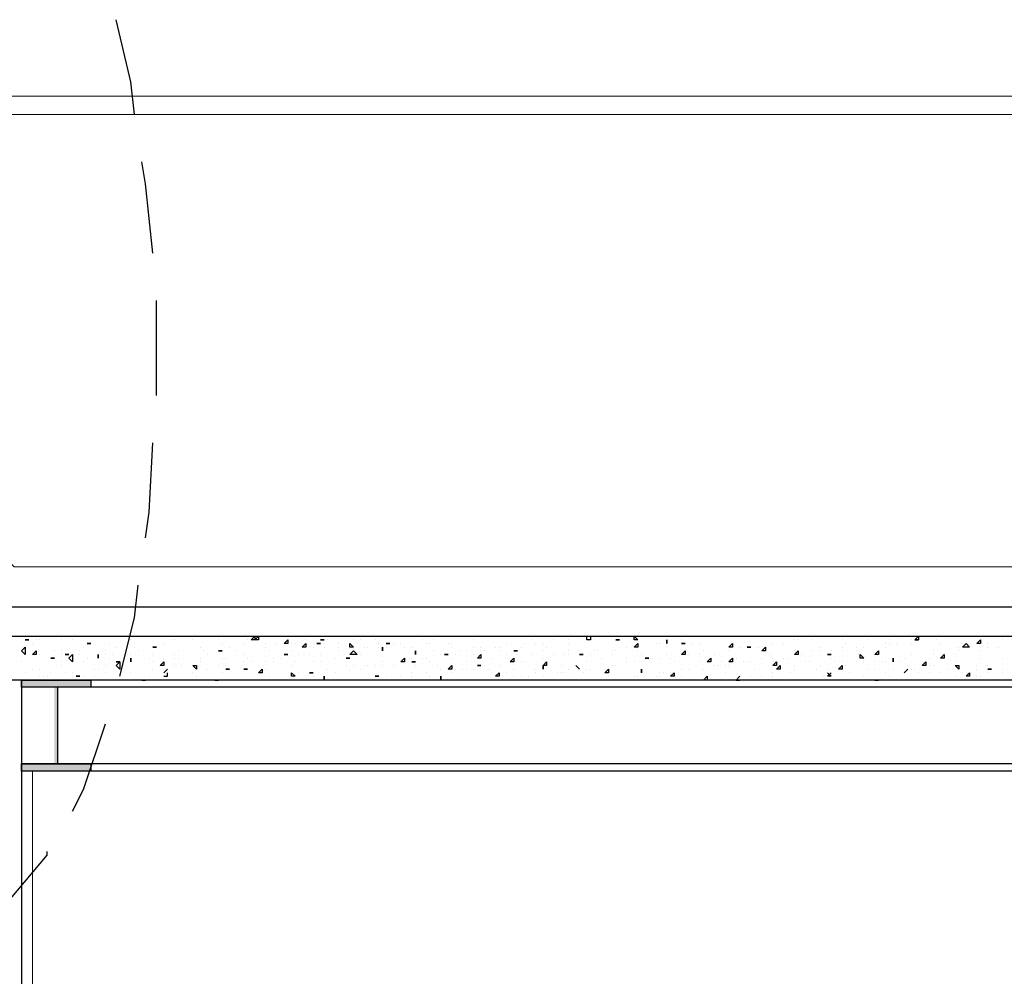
# Model space of a CAD drawing. Header units: metres. Extents: x 5.7 to 89.8, y 4 to 63.5.
# Tile 141 of 256: x 31.6 to 34.2, y 38.3 to 40.8. Entities that reach past the tile are written whole.
import ezdxf

# ---------------------------------------------------------------- set-up
doc = ezdxf.new("R2010")
doc.units = ezdxf.units.M
doc.header["$MEASUREMENT"] = 0
for name, color, linetype in [('PDF17_beam-A', 7, 'Continuous'), ('PDF17_boresh', 7, 'Continuous'), ('PDF17_hatch', 7, 'Continuous'), ('PDF17_kaff', 7, 'Continuous'), ('PDF17_textt', 7, 'Continuous'), ('PDF17_wall', 7, 'Continuous')]:
    doc.layers.add(name, color=color, linetype=linetype)

msp = doc.modelspace()

# ---------------------------------------------------------------- linework, layer by layer
at = {"layer": 'PDF17_beam-A', "lineweight": 25}
for points in [[(31.6417, 39.0609), (31.8247, 39.0609), (31.8247, 39.0417), (31.6417, 39.0417)], [(31.6417, 38.8394), (31.8247, 38.8394), (31.8247, 38.8202), (31.6417, 38.8202)]]:
    msp.add_lwpolyline(points, close=True, dxfattribs=at)
for points in [[(42.6694, 39.0417), (31.6417, 39.0417)], [(31.738, 38.8394), (31.738, 39.0417)], [(42.6694, 38.8394), (31.6417, 38.8394)], [(42.6694, 38.8202), (31.6417, 38.8202)]]:
    msp.add_lwpolyline(points, dxfattribs=at)
at = {"layer": 'PDF17_beam-A', "transparency": 33554559}
for points in [[(31.6417, 39.0417), (31.8247, 39.0417), (31.6417, 39.0609)], [(31.8247, 39.0417), (31.6417, 39.0609), (31.8247, 39.0609)], [(31.7284, 38.8394), (31.738, 38.8394), (31.7284, 39.0417)], [(31.738, 38.8394), (31.7284, 39.0417), (31.738, 39.0417)], [(31.6417, 38.8202), (31.8247, 38.8202), (31.6417, 38.8394)], [(31.8247, 38.8202), (31.6417, 38.8394), (31.8247, 38.8394)]]:
    msp.add_solid(points, dxfattribs=at)
at = {"layer": 'PDF17_boresh', "lineweight": 25}
msp.add_lwpolyline([(42.7657, 39.2536), (31.5261, 39.2536)], dxfattribs=at)
at = {"layer": 'PDF17_hatch', "lineweight": 25}
for points in [[(31.661, 39.1669), (31.6513, 39.1669)], [(32.2581, 39.1765), (32.2581, 39.1669), (32.2485, 39.1669)], [(32.2677, 39.1669), (32.2581, 39.1669), (32.2677, 39.1765)], [(32.3448, 39.1669), (32.3448, 39.1572), (32.3351, 39.1572)], [(32.4411, 39.1669), (32.4315, 39.1669)], [(33.2212, 39.1669), (33.2116, 39.1669)], [(33.2597, 39.1765), (33.2694, 39.1669), (33.2597, 39.1669)], [(33.3464, 39.1669), (33.3464, 39.1572)], [(34.011, 39.1669), (34.0013, 39.1669), (34.011, 39.1765)], [(34.011, 39.1669), (34.0013, 39.1669)], [(34.1747, 39.1669), (34.1747, 39.1572), (34.1651, 39.1572)], [(31.6513, 39.1284), (31.6417, 39.138), (31.6513, 39.1476)], [(31.6802, 39.138), (31.6802, 39.1284), (31.6706, 39.1284)], [(31.8247, 39.1572), (31.8151, 39.1572)], [(31.9981, 39.1476), (31.9884, 39.1476)], [(32.1714, 39.138), (32.1618, 39.138)], [(32.3929, 39.1476), (32.3833, 39.1476), (32.3929, 39.1572)], [(32.4315, 39.1572), (32.4218, 39.1572)], [(32.5085, 39.1572), (32.5181, 39.1476), (32.5085, 39.1476)], [(32.5278, 39.1284), (32.5085, 39.1284), (32.5181, 39.138)], [(32.5952, 39.1476), (32.5952, 39.138)], [(32.6145, 39.1572), (32.6048, 39.1572)], [(32.6819, 39.138), (32.6819, 39.1284)], [(32.9515, 39.138), (32.9419, 39.138)], [(33.2694, 39.1476), (33.2597, 39.1476), (33.2694, 39.1572)], [(33.3946, 39.1572), (33.3849, 39.1572)], [(33.3946, 39.1284), (33.3849, 39.1284), (33.3946, 39.138)], [(33.5198, 39.1572), (33.5198, 39.1476), (33.5102, 39.1476)], [(33.5679, 39.1476), (33.5583, 39.1476)], [(33.6065, 39.1476), (33.6065, 39.138), (33.5968, 39.138)], [(33.6931, 39.138), (33.6931, 39.1284), (33.6835, 39.1284)], [(33.905, 39.138), (33.905, 39.1284), (33.8954, 39.1284)], [(34.1458, 39.1476), (34.1266, 39.1476), (34.1362, 39.1572)], [(31.7284, 39.1187), (31.7188, 39.1187)], [(31.7573, 39.1284), (31.7669, 39.1284)], [(31.7765, 39.1091), (31.7669, 39.1187), (31.7765, 39.1284)], [(31.844, 39.1284), (31.844, 39.1187)], [(31.9306, 39.1187), (31.9306, 39.1091)], [(32.3448, 39.1284), (32.3351, 39.1284)], [(32.5085, 39.1187), (32.4989, 39.1187)], [(32.653, 39.1091), (32.6433, 39.1091), (32.653, 39.1187)], [(32.7686, 39.1284), (32.7589, 39.1284)], [(32.8552, 39.1284), (32.8552, 39.1187), (32.8456, 39.1187)], [(32.9419, 39.1187), (32.9419, 39.1091), (32.9323, 39.1091)], [(33.1249, 39.1284), (33.1153, 39.1284)], [(33.2983, 39.1187), (33.2886, 39.1187)], [(33.462, 39.1187), (33.462, 39.1091), (33.4524, 39.1091)], [(33.5198, 39.1091), (33.5102, 39.1091), (33.5198, 39.1187)], [(33.7798, 39.1284), (33.7702, 39.1284)], [(33.8569, 39.1284), (33.8665, 39.1187), (33.8569, 39.1187)], [(33.9436, 39.1187), (33.9436, 39.1091)], [(34.0784, 39.1284), (34.0784, 39.1187), (34.0688, 39.1187)], [(31.9017, 39.0898), (31.8921, 39.0995), (31.9017, 39.1091)], [(31.9017, 39.1091), (31.8921, 39.1091)], [(32.0173, 39.1091), (32.0173, 39.0995), (32.0077, 39.0995)], [(32.104, 39.0995), (32.104, 39.0898), (32.0944, 39.0995)], [(32.1907, 39.0898), (32.181, 39.0898)], [(32.2388, 39.0898), (32.2292, 39.0898)], [(32.2774, 39.0898), (32.2774, 39.0802), (32.2677, 39.0802)], [(32.6819, 39.1091), (32.6722, 39.1091)], [(32.7782, 39.0898), (32.7686, 39.0898), (32.7782, 39.0995)], [(32.8552, 39.0995), (32.8456, 39.0995)], [(33.0286, 39.1091), (33.0286, 39.0995), (33.019, 39.0995)], [(33.019, 39.0995), (33.019, 39.0898)], [(33.1056, 39.0995), (33.1153, 39.0898)], [(33.1923, 39.0898), (33.1923, 39.0802), (33.1827, 39.0802)], [(33.279, 39.0898), (33.279, 39.0802)], [(33.6354, 39.1091), (33.6354, 39.0995), (33.6257, 39.0995)], [(33.645, 39.0898), (33.6354, 39.0898), (33.645, 39.0995)], [(33.8087, 39.0995), (33.8087, 39.0898), (33.7991, 39.0898)], [(33.9821, 39.0898), (33.9725, 39.0802)], [(34.0302, 39.1091), (34.0302, 39.0995), (34.0206, 39.0995)], [(34.1169, 39.0995), (34.1169, 39.0898), (34.1073, 39.0995)], [(34.2036, 39.0898), (34.194, 39.0898)], [(31.7958, 39.0706), (31.7862, 39.0706)], [(31.9692, 39.0609), (31.9595, 39.0609)], [(32.3544, 39.0802), (32.364, 39.0706), (32.3544, 39.0706)], [(32.4122, 39.0802), (32.4026, 39.0802)], [(32.4411, 39.0706), (32.4411, 39.0609)], [(32.5856, 39.0706), (32.5759, 39.0706)], [(32.7493, 39.0706), (32.7493, 39.0609)], [(32.9034, 39.0706), (32.8938, 39.0706), (32.9034, 39.0802)], [(33.3657, 39.0802), (33.3657, 39.0706), (33.3561, 39.0706)], [(33.3657, 39.0802), (33.3657, 39.0706), (33.3561, 39.0706)], [(33.4524, 39.0706), (33.4524, 39.0609), (33.4427, 39.0609)], [(34.1458, 39.0802), (34.1458, 39.0706), (34.1362, 39.0706)]]:
    msp.add_lwpolyline(points, close=True, dxfattribs=at)
for points in [[(31.6513, 39.1669), (31.6513, 39.1669)], [(31.6802, 39.1669), (31.6802, 39.1669)], [(31.6899, 39.1669), (31.6899, 39.1669)], [(31.7476, 39.1765), (31.7476, 39.1765)], [(31.7476, 39.1669), (31.7476, 39.1669)], [(31.7765, 39.1669), (31.7765, 39.1669)], [(31.8247, 39.1765), (31.8247, 39.1765)], [(31.9114, 39.1765), (31.9114, 39.1765)], [(31.9306, 39.1669), (31.9306, 39.1669)], [(31.9692, 39.1765), (31.9692, 39.1765)], [(31.9884, 39.1765), (31.9884, 39.1765)], [(32.0366, 39.1669), (32.0366, 39.1669)], [(32.0462, 39.1669), (32.0462, 39.1669)], [(32.0944, 39.1669), (32.0944, 39.1669)], [(32.0944, 39.1669), (32.0944, 39.1669)], [(32.0944, 39.1669), (32.0944, 39.1669)], [(32.1618, 39.1765), (32.1618, 39.1765)], [(32.1618, 39.1765), (32.1714, 39.1765)], [(32.1618, 39.1765), (32.1618, 39.1765)], [(32.1618, 39.1669), (32.1618, 39.1669)], [(32.1714, 39.1765), (32.1714, 39.1765)], [(32.2388, 39.1669), (32.2388, 39.1669)], [(32.2581, 39.1765), (32.2677, 39.1765)], [(32.2581, 39.1669), (32.2581, 39.1669)], [(32.2677, 39.1765), (32.2677, 39.1765)], [(32.2677, 39.1765), (32.2677, 39.1765)], [(32.2966, 39.1765), (32.2966, 39.1765)], [(32.3255, 39.1765), (32.3255, 39.1765)], [(32.3255, 39.1765), (32.3255, 39.1765)], [(32.3929, 39.1669), (32.3929, 39.1669)], [(32.4315, 39.1669), (32.4315, 39.1669)], [(32.4411, 39.1669), (32.4411, 39.1669)], [(32.4507, 39.1669), (32.4507, 39.1669)], [(32.4604, 39.1765), (32.4604, 39.1765)], [(32.5181, 39.1669), (32.5181, 39.1669)], [(32.5374, 39.1669), (32.5374, 39.1669)], [(32.5759, 39.1669), (32.5759, 39.1669)], [(32.5952, 39.1765), (32.5952, 39.1765)], [(32.7011, 39.1669), (32.7011, 39.1669)], [(32.73, 39.1669), (32.73, 39.1669)], [(32.7782, 39.1765), (32.7782, 39.1765)], [(32.836, 39.1669), (32.836, 39.1669)], [(32.9901, 39.1669), (32.9901, 39.1669)], [(33.0479, 39.1765), (33.0479, 39.1765)], [(33.0479, 39.1765), (33.0479, 39.1765)], [(33.0479, 39.1669), (33.0479, 39.1669)], [(33.0864, 39.1669), (33.0864, 39.1669)], [(33.1249, 39.1765), (33.1249, 39.1765)], [(33.1442, 39.1765), (33.1442, 39.1669), (33.1345, 39.1669), (33.1345, 39.1765)], [(33.1442, 39.1669), (33.1442, 39.1669)], [(33.1538, 39.1669), (33.1538, 39.1669)], [(33.1731, 39.1765), (33.1731, 39.1765)], [(33.1731, 39.1765), (33.1827, 39.1765)], [(33.1827, 39.1765), (33.1827, 39.1765)], [(33.2212, 39.1669), (33.2212, 39.1669)], [(33.3849, 39.1669), (33.3849, 39.1669)], [(33.3849, 39.1669), (33.3849, 39.1669)], [(33.4235, 39.1765), (33.4235, 39.1765)], [(33.4427, 39.1765), (33.4427, 39.1765)], [(33.4813, 39.1765), (33.4813, 39.1765)], [(33.6835, 39.1765), (33.6835, 39.1765)], [(33.6835, 39.1669), (33.6835, 39.1669)], [(33.6931, 39.1669), (33.6931, 39.1669)], [(33.7317, 39.1669), (33.7317, 39.1669)], [(33.7509, 39.1765), (33.7509, 39.1765)], [(33.7509, 39.1765), (33.7509, 39.1765)], [(33.8087, 39.1669), (33.8087, 39.1669)], [(33.828, 39.1765), (33.8376, 39.1765)], [(33.8376, 39.1765), (33.8376, 39.1765)], [(33.8761, 39.1669), (33.8761, 39.1669)], [(33.8954, 39.1765), (33.8954, 39.1765)], [(33.9339, 39.1669), (33.9339, 39.1669)], [(33.9917, 39.1669), (33.9917, 39.1669)], [(34.0013, 39.1669), (34.0013, 39.1669)], [(34.0013, 39.1669), (34.0013, 39.1669)], [(34.0013, 39.1669), (34.0013, 39.1669)], [(34.0591, 39.1669), (34.0591, 39.1669)], [(34.0784, 39.1765), (34.0784, 39.1765)], [(34.1747, 39.1765), (34.1747, 39.1765)], [(34.1747, 39.1765), (34.1843, 39.1765)], [(34.1843, 39.1765), (34.1843, 39.1765)], [(34.2325, 39.1669), (34.2325, 39.1669)], [(31.6706, 39.1572), (31.6706, 39.1572)], [(31.6706, 39.138), (31.6706, 39.138)], [(31.7284, 39.138), (31.7284, 39.138)], [(31.7476, 39.138), (31.7476, 39.138)], [(31.7958, 39.138), (31.7958, 39.138)], [(31.8054, 39.1476), (31.8054, 39.1476)], [(31.8247, 39.1572), (31.8247, 39.1572)], [(31.8632, 39.138), (31.8632, 39.138)], [(31.8729, 39.1572), (31.8729, 39.1572)], [(31.8921, 39.1476), (31.8921, 39.1476)], [(31.9403, 39.1476), (31.9403, 39.1476)], [(31.9499, 39.138), (31.9499, 39.138)], [(31.9981, 39.1476), (31.9981, 39.1476)], [(32.0173, 39.1572), (32.0173, 39.1572)], [(32.0173, 39.1572), (32.0173, 39.1572)], [(32.0558, 39.138), (32.0558, 39.138)], [(32.1136, 39.1476), (32.1136, 39.1476)], [(32.1233, 39.138), (32.1233, 39.138)], [(32.1618, 39.138), (32.1618, 39.138)], [(32.1714, 39.1572), (32.1714, 39.1572)], [(32.1714, 39.138), (32.1714, 39.138)], [(32.1907, 39.1476), (32.1907, 39.1476)], [(32.2099, 39.138), (32.2099, 39.138)], [(32.2292, 39.1572), (32.2292, 39.1572)], [(32.287, 39.1572), (32.287, 39.1572)], [(32.287, 39.1476), (32.287, 39.1476)], [(32.2966, 39.138), (32.2966, 39.138)], [(32.3159, 39.1572), (32.3159, 39.1572)], [(32.3544, 39.1572), (32.3544, 39.1572)], [(32.3544, 39.138), (32.3544, 39.138)], [(32.364, 39.1572), (32.364, 39.1572)], [(32.4122, 39.1572), (32.4122, 39.1572)], [(32.4122, 39.1476), (32.4122, 39.1476)], [(32.4315, 39.1572), (32.4315, 39.1572)], [(32.4411, 39.1476), (32.4411, 39.1476)], [(32.4796, 39.1572), (32.4796, 39.1572)], [(32.4796, 39.1476), (32.4796, 39.1476)], [(32.4796, 39.138), (32.4796, 39.138)], [(32.5085, 39.1572), (32.5085, 39.1572)], [(32.547, 39.1476), (32.547, 39.1476)], [(32.5567, 39.1476), (32.5567, 39.1476)], [(32.5856, 39.1572), (32.5856, 39.1572)], [(32.5856, 39.1476), (32.5856, 39.1476)], [(32.5952, 39.138), (32.5952, 39.138)], [(32.5952, 39.138), (32.5952, 39.138)], [(32.6048, 39.1572), (32.6048, 39.1572)], [(32.6048, 39.1476), (32.6048, 39.1476)], [(32.6241, 39.1572), (32.6241, 39.1572)], [(32.6433, 39.1572), (32.6433, 39.1572)], [(32.653, 39.1476), (32.653, 39.1476)], [(32.6722, 39.1476), (32.6722, 39.1476)], [(32.7108, 39.1572), (32.7108, 39.1572)], [(32.7204, 39.1572), (32.7204, 39.1572)], [(32.73, 39.138), (32.73, 39.138)], [(32.7686, 39.1572), (32.7686, 39.1572)], [(32.7782, 39.1572), (32.7782, 39.1572)], [(32.7782, 39.1476), (32.7782, 39.1476)], [(32.7782, 39.1476), (32.7782, 39.1476)], [(32.7782, 39.1476), (32.7782, 39.1476)], [(32.7974, 39.138), (32.7974, 39.138)], [(32.8167, 39.138), (32.8167, 39.138)], [(32.836, 39.1476), (32.836, 39.1476)], [(32.8552, 39.1476), (32.8552, 39.1476)], [(32.8552, 39.138), (32.8552, 39.138)], [(32.8649, 39.138), (32.8649, 39.138)], [(32.8938, 39.1476), (32.8938, 39.1476)], [(32.9034, 39.1476), (32.9034, 39.1476)], [(32.9034, 39.138), (32.9034, 39.138)], [(32.9227, 39.1572), (32.9227, 39.1572)], [(32.9515, 39.138), (32.9515, 39.138)], [(32.9612, 39.1476), (32.9612, 39.1476)], [(32.9612, 39.1476), (32.9612, 39.1476)], [(32.9708, 39.1572), (32.9708, 39.1572)], [(32.9997, 39.1572), (32.9997, 39.1572)], [(33.019, 39.1572), (33.019, 39.1572)], [(33.019, 39.138), (33.019, 39.138)], [(33.0286, 39.1476), (33.0286, 39.1476)], [(33.0864, 39.1572), (33.0864, 39.1572)], [(33.0864, 39.138), (33.0864, 39.138)], [(33.1153, 39.138), (33.1153, 39.138)], [(33.1538, 39.138), (33.1538, 39.138)], [(33.1634, 39.138), (33.1634, 39.138)], [(33.202, 39.138), (33.202, 39.138)], [(33.2116, 39.138), (33.2116, 39.138)], [(33.2405, 39.1476), (33.2405, 39.1476)], [(33.2597, 39.1476), (33.2597, 39.1476)], [(33.2694, 39.1572), (33.2694, 39.1572)], [(33.2694, 39.138), (33.2694, 39.138)], [(33.3175, 39.1572), (33.3175, 39.1572)], [(33.3272, 39.1572), (33.3272, 39.1572)], [(33.3464, 39.1572), (33.3464, 39.1572)], [(33.3464, 39.1476), (33.3464, 39.1476)], [(33.3946, 39.1572), (33.3946, 39.1572)], [(33.4138, 39.1572), (33.4138, 39.1572)], [(33.4331, 39.1572), (33.4331, 39.1572)], [(33.4331, 39.1572), (33.4331, 39.1572)], [(33.4331, 39.1572), (33.4331, 39.1572)], [(33.4427, 39.138), (33.4427, 39.138)], [(33.5102, 39.138), (33.5102, 39.138)], [(33.5102, 39.138), (33.5102, 39.138)], [(33.539, 39.1476), (33.539, 39.1476)], [(33.5583, 39.1476), (33.5583, 39.1476)], [(33.5679, 39.1476), (33.5679, 39.1476)], [(33.5872, 39.1476), (33.5872, 39.1476)], [(33.6257, 39.1572), (33.6257, 39.1572)], [(33.6546, 39.1572), (33.6546, 39.1572)], [(33.6835, 39.138), (33.6835, 39.138)], [(33.7317, 39.138), (33.7317, 39.138)], [(33.7317, 39.138), (33.7317, 39.138)], [(33.7317, 39.138), (33.7317, 39.138)], [(33.7509, 39.1476), (33.7509, 39.1476)], [(33.7509, 39.138), (33.7509, 39.138)], [(33.7798, 39.138), (33.7798, 39.138)], [(33.8087, 39.1476), (33.8087, 39.1476)], [(33.8087, 39.138), (33.8087, 39.138)], [(33.8184, 39.1572), (33.8184, 39.1572)], [(33.8472, 39.1476), (33.8472, 39.1476)], [(33.8472, 39.138), (33.8472, 39.138)], [(33.8665, 39.1476), (33.8665, 39.1476)], [(33.9243, 39.1572), (33.9243, 39.1572)], [(33.9243, 39.1476), (33.9243, 39.1476)], [(33.9339, 39.1572), (33.9339, 39.1572)], [(33.9532, 39.1572), (33.9532, 39.1572)], [(33.9917, 39.1572), (33.9917, 39.1572)], [(34.0495, 39.138), (34.0495, 39.138)], [(34.0688, 39.1572), (34.0688, 39.1572)], [(34.1169, 39.1476), (34.1169, 39.1476)], [(34.1169, 39.138), (34.1169, 39.138)], [(34.1266, 39.1572), (34.1266, 39.1572)], [(34.1747, 39.1572), (34.1747, 39.1572)], [(34.1747, 39.138), (34.1747, 39.138)], [(34.194, 39.1572), (34.194, 39.1572)], [(34.194, 39.1476), (34.194, 39.1476)], [(34.2229, 39.1476), (34.2229, 39.1476)], [(31.6899, 39.1284), (31.6899, 39.1284)], [(31.7188, 39.1187), (31.7188, 39.1187)], [(31.7284, 39.1187), (31.7284, 39.1187)], [(31.7476, 39.1284), (31.7476, 39.1284)], [(31.7573, 39.1284), (31.7573, 39.1284)], [(31.7958, 39.1284), (31.7958, 39.1284)], [(31.8151, 39.1187), (31.8151, 39.1187)], [(31.844, 39.1187), (31.844, 39.1187)], [(31.8632, 39.1284), (31.8632, 39.1284)], [(31.8729, 39.1187), (31.8729, 39.1187)], [(31.8825, 39.1284), (31.8825, 39.1284)], [(31.921, 39.1284), (31.921, 39.1284)], [(31.9306, 39.1284), (31.9306, 39.1284)], [(31.9788, 39.1187), (31.9788, 39.1187)], [(31.9884, 39.1284), (31.9884, 39.1284)], [(31.9884, 39.1284), (31.9884, 39.1284)], [(32.0173, 39.1187), (32.0173, 39.1187)], [(32.0462, 39.1284), (32.0462, 39.1284)], [(32.0462, 39.1187), (32.0462, 39.1187)], [(32.0558, 39.1187), (32.0558, 39.1187)], [(32.1136, 39.1187), (32.1136, 39.1187)], [(32.1329, 39.1284), (32.1329, 39.1284)], [(32.1714, 39.1187), (32.1714, 39.1187)], [(32.181, 39.1187), (32.181, 39.1187)], [(32.2292, 39.1284), (32.2292, 39.1284)], [(32.2388, 39.1187), (32.2388, 39.1187)], [(32.3063, 39.1187), (32.3063, 39.1187)], [(32.3255, 39.1187), (32.3255, 39.1187)], [(32.3351, 39.1284), (32.3351, 39.1284)], [(32.3737, 39.1284), (32.3737, 39.1284)], [(32.4026, 39.1284), (32.4026, 39.1284)], [(32.4315, 39.1284), (32.4315, 39.1284)], [(32.47, 39.1187), (32.47, 39.1187)], [(32.5085, 39.1187), (32.5085, 39.1187)], [(32.5374, 39.1284), (32.5374, 39.1284)], [(32.6722, 39.1187), (32.6722, 39.1187)], [(32.6819, 39.1284), (32.6819, 39.1284)], [(32.7011, 39.1187), (32.7011, 39.1187)], [(32.7108, 39.1187), (32.7108, 39.1187)], [(32.7493, 39.1284), (32.7493, 39.1284)], [(32.7686, 39.1284), (32.7686, 39.1284)], [(32.7782, 39.1187), (32.7782, 39.1187)], [(32.7878, 39.1284), (32.7878, 39.1284)], [(32.836, 39.1284), (32.836, 39.1284)], [(32.8841, 39.1187), (32.8841, 39.1187)], [(32.9227, 39.1284), (32.9227, 39.1284)], [(32.9515, 39.1284), (32.9515, 39.1284)], [(32.9901, 39.1284), (32.9901, 39.1284)], [(33.019, 39.1187), (33.019, 39.1187)], [(33.019, 39.1187), (33.019, 39.1187)], [(33.0479, 39.1284), (33.0479, 39.1284)], [(33.0768, 39.1284), (33.0768, 39.1284)], [(33.0864, 39.1284), (33.0864, 39.1284)], [(33.1153, 39.1284), (33.1153, 39.1284)], [(33.1249, 39.1284), (33.1249, 39.1284)], [(33.1442, 39.1284), (33.1442, 39.1284)], [(33.1731, 39.1187), (33.1731, 39.1187)], [(33.202, 39.1284), (33.202, 39.1284)], [(33.2405, 39.1187), (33.2405, 39.1187)], [(33.279, 39.1284), (33.279, 39.1284)], [(33.2886, 39.1187), (33.2886, 39.1187)], [(33.3079, 39.1187), (33.3079, 39.1187)], [(33.3272, 39.1187), (33.3272, 39.1187)], [(33.3464, 39.1284), (33.3464, 39.1284)], [(33.3561, 39.1187), (33.3561, 39.1187)], [(33.3849, 39.1284), (33.3849, 39.1284)], [(33.3849, 39.1284), (33.3849, 39.1284)], [(33.4042, 39.1284), (33.4042, 39.1284)], [(33.4331, 39.1284), (33.4331, 39.1284)], [(33.4716, 39.1284), (33.4716, 39.1284)], [(33.5294, 39.1187), (33.5294, 39.1187)], [(33.5968, 39.1187), (33.5968, 39.1187)], [(33.6161, 39.1284), (33.6161, 39.1284)], [(33.6257, 39.1187), (33.6257, 39.1187)], [(33.6257, 39.1187), (33.6257, 39.1187)], [(33.6546, 39.1187), (33.6546, 39.1187)], [(33.6643, 39.1187), (33.6643, 39.1187)], [(33.6835, 39.1284), (33.6835, 39.1284)], [(33.7028, 39.1284), (33.7028, 39.1284)], [(33.7798, 39.1284), (33.7798, 39.1284)], [(33.7798, 39.1187), (33.7798, 39.1187)], [(33.9339, 39.1187), (33.9339, 39.1187)], [(33.9725, 39.1187), (33.9725, 39.1187)], [(33.9917, 39.1284), (33.9917, 39.1284)], [(34.0399, 39.1187), (34.0399, 39.1187)], [(34.0495, 39.1284), (34.0495, 39.1284)], [(34.0784, 39.1284), (34.0784, 39.1284)], [(34.1073, 39.1284), (34.1073, 39.1284)], [(34.1747, 39.1187), (34.1747, 39.1187)], [(34.2325, 39.1187), (34.2325, 39.1187)], [(31.6417, 39.1091), (31.6417, 39.1091)], [(31.6706, 39.0898), (31.6706, 39.0898)], [(31.6899, 39.0898), (31.6899, 39.0898)], [(31.7476, 39.1091), (31.7476, 39.1091)], [(31.7476, 39.0995), (31.7476, 39.0995)], [(31.8054, 39.1091), (31.8054, 39.1091)], [(31.8343, 39.0898), (31.8343, 39.0898)], [(31.844, 39.0898), (31.844, 39.0898)], [(31.8632, 39.0995), (31.8632, 39.0995)], [(31.8921, 39.1091), (31.8921, 39.1091)], [(31.9114, 39.0995), (31.9114, 39.0995)], [(31.9114, 39.0995), (31.9114, 39.0995)], [(31.9306, 39.1091), (31.9306, 39.1091)], [(31.9884, 39.1091), (31.9884, 39.1091)], [(31.9884, 39.0898), (31.9884, 39.0898)], [(32.0173, 39.0802), (32.027, 39.0898)], [(32.0462, 39.0995), (32.0462, 39.0995)], [(32.0655, 39.0995), (32.0655, 39.0995)], [(32.0655, 39.0995), (32.0655, 39.0995)], [(32.0655, 39.0995), (32.0655, 39.0995)], [(32.104, 39.0898), (32.104, 39.0898)], [(32.1136, 39.1091), (32.1136, 39.1091)], [(32.1329, 39.0898), (32.1329, 39.0898)], [(32.1618, 39.0995), (32.1618, 39.0995)], [(32.181, 39.0995), (32.181, 39.0995)], [(32.1907, 39.0898), (32.1907, 39.0898)], [(32.2292, 39.1091), (32.2292, 39.1091)], [(32.2292, 39.0898), (32.2292, 39.0898)], [(32.2388, 39.0898), (32.2388, 39.0898)], [(32.2485, 39.1091), (32.2485, 39.1091)], [(32.287, 39.1091), (32.287, 39.1091)], [(32.287, 39.0898), (32.287, 39.0898)], [(32.3063, 39.1091), (32.3063, 39.1091)], [(32.3544, 39.0995), (32.3544, 39.0995)], [(32.364, 39.1091), (32.364, 39.1091)], [(32.4122, 39.1091), (32.4122, 39.1091)], [(32.4315, 39.1091), (32.4315, 39.1091)], [(32.4507, 39.0898), (32.4507, 39.0898)], [(32.4989, 39.0995), (32.4989, 39.0995)], [(32.5085, 39.0898), (32.5085, 39.0898)], [(32.5181, 39.0995), (32.5181, 39.0995)], [(32.5374, 39.0898), (32.5374, 39.0898)], [(32.547, 39.0995), (32.547, 39.0995)], [(32.5567, 39.0995), (32.5567, 39.0995)], [(32.5759, 39.0995), (32.5759, 39.0995)], [(32.5952, 39.1091), (32.5952, 39.1091)], [(32.5952, 39.0995), (32.5952, 39.0995)], [(32.6241, 39.0995), (32.6241, 39.0995)], [(32.6433, 39.1091), (32.6433, 39.1091)], [(32.653, 39.1091), (32.653, 39.1091)], [(32.6819, 39.1091), (32.6819, 39.1091)], [(32.6819, 39.0995), (32.6819, 39.0995)], [(32.7204, 39.1091), (32.7204, 39.1091)], [(32.7397, 39.0995), (32.7397, 39.0995)], [(32.7493, 39.0898), (32.7493, 39.0898)], [(32.7878, 39.0898), (32.7878, 39.0898)], [(32.8071, 39.0898), (32.8071, 39.0898)], [(32.8167, 39.1091), (32.8167, 39.1091)], [(32.8167, 39.0898), (32.8167, 39.0898)], [(32.836, 39.0898), (32.836, 39.0898)], [(32.8456, 39.0995), (32.8552, 39.0995)], [(32.8649, 39.0995), (32.8649, 39.0995)], [(32.8745, 39.0898), (32.8745, 39.0898)], [(32.9034, 39.0995), (32.9034, 39.0995)], [(32.9419, 39.1091), (32.9419, 39.1091)], [(32.9419, 39.0898), (32.9419, 39.0898)], [(32.9612, 39.1091), (32.9612, 39.1091)], [(32.9708, 39.1091), (32.9708, 39.1091)], [(32.9997, 39.0898), (32.9997, 39.0898)], [(33.019, 39.0898), (33.019, 39.0898)], [(33.0671, 39.0995), (33.0671, 39.0995)], [(33.0864, 39.0898), (33.0864, 39.0898)], [(33.1056, 39.0995), (33.1056, 39.0995)], [(33.1345, 39.1091), (33.1345, 39.1091)], [(33.1345, 39.0898), (33.1345, 39.0898)], [(33.1442, 39.0898), (33.1442, 39.0898)], [(33.1923, 39.0898), (33.1923, 39.0898)], [(33.1923, 39.0898), (33.1923, 39.0898)], [(33.1923, 39.0898), (33.1923, 39.0898)], [(33.202, 39.0995), (33.202, 39.0995)], [(33.2116, 39.0995), (33.2116, 39.0995)], [(33.2405, 39.1091), (33.2405, 39.1091)], [(33.2597, 39.1091), (33.2597, 39.1091)], [(33.279, 39.1091), (33.279, 39.1091)], [(33.3657, 39.1091), (33.3657, 39.1091)], [(33.3849, 39.0898), (33.3849, 39.0898)], [(33.4042, 39.0898), (33.4042, 39.0898)], [(33.4042, 39.0898), (33.4042, 39.0898)], [(33.4331, 39.1091), (33.4331, 39.1091)], [(33.4427, 39.0898), (33.4427, 39.0898)], [(33.4716, 39.0995), (33.4716, 39.0995)], [(33.4813, 39.0995), (33.4813, 39.0995)], [(33.4909, 39.1091), (33.4909, 39.1091)], [(33.5005, 39.0995), (33.5005, 39.0995)], [(33.5102, 39.0995), (33.5102, 39.0995)], [(33.5487, 39.1091), (33.5487, 39.1091)], [(33.5487, 39.1091), (33.5487, 39.1091)], [(33.5583, 39.1091), (33.5583, 39.1091)], [(33.5679, 39.1091), (33.5679, 39.1091)], [(33.5776, 39.0898), (33.5776, 39.0898)], [(33.6257, 39.0995), (33.6257, 39.0995)], [(33.645, 39.0995), (33.645, 39.0995)], [(33.6835, 39.0995), (33.6835, 39.0995)], [(33.6835, 39.0898), (33.6835, 39.0898)], [(33.7124, 39.1091), (33.7124, 39.1091)], [(33.722, 39.1091), (33.722, 39.1091)], [(33.7413, 39.0898), (33.7413, 39.0898)], [(33.7509, 39.0995), (33.7509, 39.0995)], [(33.7509, 39.0995), (33.7509, 39.0995)], [(33.7702, 39.0898), (33.7702, 39.0898)], [(33.7895, 39.1091), (33.7895, 39.1091)], [(33.8087, 39.1091), (33.8087, 39.1091)], [(33.8087, 39.0995), (33.8087, 39.0995)], [(33.8184, 39.0995), (33.8184, 39.0995)], [(33.8472, 39.1091), (33.8472, 39.1091)], [(33.8665, 39.1091), (33.8665, 39.1091)], [(33.8761, 39.0898), (33.8761, 39.0898)], [(33.8954, 39.1091), (33.8954, 39.1091)], [(33.8954, 39.0898), (33.8954, 39.0898)], [(33.9147, 39.1091), (33.9147, 39.1091)], [(33.9243, 39.1091), (33.9243, 39.1091)], [(33.9436, 39.1091), (33.9436, 39.1091)], [(33.9436, 39.0898), (33.9436, 39.0898)], [(33.9628, 39.1091), (33.9628, 39.1091)], [(33.9821, 39.0995), (33.9821, 39.0995)], [(33.9917, 39.0898), (33.9917, 39.0898)], [(34.0013, 39.0898), (34.0013, 39.0898)], [(34.0399, 39.0995), (34.0399, 39.0995)], [(34.0495, 39.0995), (34.0495, 39.0995)], [(34.088, 39.0898), (34.088, 39.0898)], [(34.1073, 39.1091), (34.1073, 39.1091)], [(34.1073, 39.0995), (34.1073, 39.0995)], [(34.1651, 39.0995), (34.1651, 39.0995)], [(34.1651, 39.0898), (34.1651, 39.0898)], [(34.194, 39.0995), (34.194, 39.0995)], [(34.2036, 39.0898), (34.2036, 39.0898)], [(34.2325, 39.0898), (34.2325, 39.0898)], [(31.6513, 39.0802), (31.6513, 39.0802)], [(31.6706, 39.0609), (31.6706, 39.0609)], [(31.6899, 39.0706), (31.6899, 39.0706)], [(31.6995, 39.0706), (31.6995, 39.0706)], [(31.7091, 39.0706), (31.7091, 39.0706)], [(31.7188, 39.0802), (31.7188, 39.0802)], [(31.738, 39.0609), (31.738, 39.0609)], [(31.7476, 39.0609), (31.7476, 39.0609)], [(31.7573, 39.0802), (31.7573, 39.0802)], [(31.7765, 39.0802), (31.7765, 39.0802)], [(31.7765, 39.0706), (31.7765, 39.0706)], [(31.7958, 39.0706), (31.7958, 39.0706)], [(31.8054, 39.0706), (31.8054, 39.0706)], [(31.8343, 39.0706), (31.8343, 39.0706)], [(31.8632, 39.0802), (31.8632, 39.0802)], [(31.9017, 39.0706), (31.9017, 39.0706)], [(31.9306, 39.0802), (31.9306, 39.0802)], [(31.9499, 39.0609), (31.9499, 39.0609)], [(31.9595, 39.0609), (31.9595, 39.0609)], [(31.9595, 39.0609), (31.9595, 39.0609)], [(31.9692, 39.0609), (31.9692, 39.0609)], [(31.9788, 39.0706), (31.9788, 39.0706)], [(32.0173, 39.0706), (32.027, 39.0706), (32.027, 39.0802)], [(32.027, 39.0706), (32.027, 39.0706)], [(32.027, 39.0706), (32.027, 39.0706)], [(32.027, 39.0609), (32.027, 39.0609)], [(32.0462, 39.0609), (32.0462, 39.0609)], [(32.0944, 39.0802), (32.0944, 39.0802)], [(32.0944, 39.0609), (32.0944, 39.0609)], [(32.104, 39.0706), (32.104, 39.0706)], [(32.1522, 39.0609), (32.1618, 39.0609)], [(32.1618, 39.0609), (32.1618, 39.0609)], [(32.1714, 39.0802), (32.1714, 39.0802)], [(32.2485, 39.0609), (32.2485, 39.0609)], [(32.2966, 39.0706), (32.2966, 39.0706)], [(32.3544, 39.0609), (32.3544, 39.0609)], [(32.364, 39.0609), (32.364, 39.0609)], [(32.3737, 39.0802), (32.3737, 39.0802)], [(32.4026, 39.0802), (32.4026, 39.0802)], [(32.4122, 39.0802), (32.4122, 39.0802)], [(32.4122, 39.0706), (32.4122, 39.0706)], [(32.4411, 39.0706), (32.4411, 39.0706)], [(32.4411, 39.0609), (32.4411, 39.0609)], [(32.47, 39.0802), (32.47, 39.0802)], [(32.5278, 39.0609), (32.5278, 39.0609)], [(32.5278, 39.0609), (32.5278, 39.0609)], [(32.5374, 39.0609), (32.5374, 39.0609)], [(32.5663, 39.0609), (32.5663, 39.0609)], [(32.5759, 39.0706), (32.5759, 39.0706)], [(32.6048, 39.0706), (32.6048, 39.0706)], [(32.6433, 39.0706), (32.6433, 39.0706)], [(32.653, 39.0609), (32.653, 39.0609)], [(32.6722, 39.0802), (32.6722, 39.0802)], [(32.6722, 39.0706), (32.6722, 39.0706)], [(32.7108, 39.0802), (32.7108, 39.0802)], [(32.7204, 39.0706), (32.7204, 39.0706)], [(32.7493, 39.0609), (32.7493, 39.0609)], [(32.7782, 39.0802), (32.7782, 39.0802)], [(32.8552, 39.0609), (32.8552, 39.0609)], [(32.8938, 39.0609), (32.8938, 39.0609)], [(32.913, 39.0609), (32.913, 39.0609)], [(32.9227, 39.0802), (32.9227, 39.0802)], [(32.9419, 39.0706), (32.9419, 39.0706)], [(32.9612, 39.0706), (32.9612, 39.0706)], [(32.9804, 39.0706), (32.9804, 39.0706)], [(32.9997, 39.0802), (32.9997, 39.0802)], [(33.019, 39.0706), (33.019, 39.0706)], [(33.0286, 39.0609), (33.0286, 39.0609)], [(33.0286, 39.0609), (33.0286, 39.0609)], [(33.0575, 39.0802), (33.0575, 39.0802)], [(33.0671, 39.0802), (33.0671, 39.0802)], [(33.0768, 39.0802), (33.0768, 39.0802)], [(33.1249, 39.0802), (33.1249, 39.0802)], [(33.1923, 39.0706), (33.1923, 39.0706)], [(33.202, 39.0609), (33.202, 39.0609)], [(33.2116, 39.0609), (33.2116, 39.0609)], [(33.2501, 39.0609), (33.2501, 39.0609)], [(33.2597, 39.0706), (33.2597, 39.0706)], [(33.2597, 39.0706), (33.2597, 39.0706)], [(33.2694, 39.0706), (33.2694, 39.0706)], [(33.279, 39.0802), (33.279, 39.0802)], [(33.3175, 39.0706), (33.3175, 39.0706)], [(33.3272, 39.0802), (33.3272, 39.0802)], [(33.3272, 39.0706), (33.3272, 39.0706)], [(33.3368, 39.0802), (33.3368, 39.0802)], [(33.3561, 39.0802), (33.3561, 39.0802)], [(33.3849, 39.0706), (33.3849, 39.0706)], [(33.4331, 39.0609), (33.4331, 39.0609)], [(33.4427, 39.0609), (33.4427, 39.0609)], [(33.5005, 39.0802), (33.5005, 39.0802)], [(33.5005, 39.0609), (33.5005, 39.0609)], [(33.5102, 39.0609), (33.5102, 39.0609)], [(33.5294, 39.0609), (33.539, 39.0706), (33.5294, 39.0609), (33.539, 39.0609)], [(33.5294, 39.0609), (33.5294, 39.0609)], [(33.539, 39.0609), (33.539, 39.0609)], [(33.5679, 39.0706), (33.5679, 39.0706)], [(33.5968, 39.0706), (33.5968, 39.0706)], [(33.6257, 39.0802), (33.6257, 39.0802)], [(33.6257, 39.0706), (33.6257, 39.0706)], [(33.6739, 39.0802), (33.6739, 39.0802)], [(33.7606, 39.0706), (33.7606, 39.0706)], [(33.7702, 39.0802), (33.7798, 39.0706), (33.7702, 39.0706), (33.7798, 39.0802)], [(33.8087, 39.0609), (33.8087, 39.0609)], [(33.828, 39.0802), (33.828, 39.0802)], [(33.8665, 39.0706), (33.8665, 39.0706)], [(33.8665, 39.0609), (33.8665, 39.0609)], [(33.8954, 39.0609), (33.905, 39.0609)], [(33.8954, 39.0609), (33.8954, 39.0609)], [(33.905, 39.0609), (33.905, 39.0609)], [(33.9243, 39.0802), (33.9243, 39.0802)], [(33.9339, 39.0706), (33.9339, 39.0706)], [(33.9725, 39.0802), (33.9725, 39.0802)], [(34.011, 39.0802), (34.011, 39.0802)], [(34.0399, 39.0802), (34.0399, 39.0802)], [(34.0495, 39.0609), (34.0495, 39.0609)], [(34.0688, 39.0802), (34.0688, 39.0802)], [(34.1073, 39.0706), (34.1073, 39.0706)], [(34.1266, 39.0802), (34.1266, 39.0802)], [(34.1651, 39.0706), (34.1651, 39.0706)], [(34.1747, 39.0706), (34.1747, 39.0706)], [(34.194, 39.0802), (34.194, 39.0802)], [(34.2036, 39.0609), (34.2036, 39.0609)], [(34.2325, 39.0802), (34.2325, 39.0802)]]:
    msp.add_lwpolyline(points, dxfattribs=at)
at = {"layer": 'PDF17_kaff', "lineweight": 20}
for points in [[(42.7465, 40.6019), (31.5454, 40.6019)], [(42.7272, 40.5538), (31.5647, 40.5538)], [(42.7657, 39.4269), (42.6887, 39.3595), (31.6224, 39.3595), (31.555, 39.4269)], [(31.6706, 38.8202), (31.6706, 35.247)]]:
    msp.add_lwpolyline(points, dxfattribs=at)
at = {"layer": 'PDF17_kaff', "lineweight": 30}
msp.add_lwpolyline([(31.3913, 39.1765), (42.9102, 39.1765), (42.9102, 39.0609), (31.3913, 39.0609)], close=True, dxfattribs=at)
at = {"layer": 'PDF17_textt', "lineweight": 30}
for points in [[(31.9403, 40.5538), (31.9306, 40.6405), (31.8921, 40.8042)], [(31.9884, 40.1878), (31.9692, 40.3708), (31.9595, 40.4286)], [(31.9981, 39.8122), (31.9981, 40.0626)], [(31.9692, 39.4366), (31.9788, 39.504), (31.9884, 39.687)], [(31.9017, 39.0706), (31.9403, 39.2247), (31.9499, 39.3113)], [(31.7765, 38.7142), (31.8054, 38.772), (31.8632, 38.9454)], [(31.5358, 38.4349), (31.6128, 38.4831), (31.7091, 38.5986), (31.7091, 38.6083)]]:
    msp.add_lwpolyline(points, dxfattribs=at)
at = {"layer": 'PDF17_wall', "lineweight": 25}
msp.add_lwpolyline([(31.6417, 39.0609), (31.6417, 35.1314)], dxfattribs=at)

doc.saveas('drawing.dxf')
